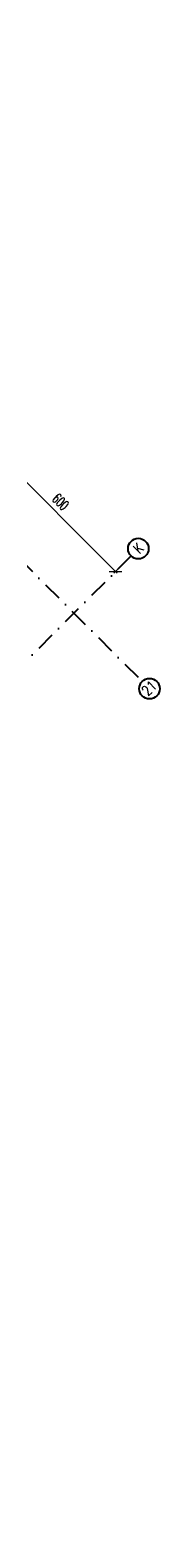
# Model space of a CAD drawing. Header units: centimetres. Extents: x -10702 to 24628, y -4437 to 19798.
# Tile 90 of 92: x 10301 to 10722, y 14608 to 19739. Entities that reach past the tile are written whole.
import ezdxf

# ---------------------------------------------------------------- set-up
doc = ezdxf.new("R2010")
doc.units = ezdxf.units.CM
doc.header["$PDMODE"] = 35
doc.header["$PDSIZE"] = 0.1
doc.linetypes.add('Osie rzutów$0$DASHDOT2', pattern=[12.7, 6.35, -3.175, 0, -3.175])
doc.layers.get('0').update_dxf_attribs({"color": 8})
doc.layers.get('DEFPOINTS').update_dxf_attribs({"color": 8})
doc.layers.add('Osie rzutów$0$ARCH_INFO_OSIE_IST', color=8, linetype='Osie rzutów$0$DASHDOT2')
doc.layers.add('Osie rzutów$0$ARCH_INFO_OSIE_OPISY_IST', color=8, linetype='Continuous')
doc.layers.add('Osie rzutów$0$ARCH_INFO_WYMIARY', color=8, linetype='Continuous', lineweight=9)
doc.styles.add('Osie rzutów$0$ROMANS-250-CM', font='romans.shx', dxfattribs={"width": 0.8, "height": 50})
doc.styles.add('Osie rzutów$0$wymiary_cuprum', font='Romans.shx', dxfattribs={"width": 0.6})
doc.dimstyles.new('Osie rzutów$0$ARCH_ CT', dxfattribs={"dimtxt": 20, "dimasz": 20, "dimexe": 12, "dimexo": 20, "dimgap": 5, "dimtad": 1, "dimdec": 1, "dimrnd": 0.5, "dimzin": 9, "dimdsep": 46, "dimtxsty": 'Osie rzutów$0$wymiary_cuprum', "dimblk": 'Osie rzutów$0$_Oblique', "dimcen": 8, "dimdle": 12, "dimclrd": 256, "dimclre": 256, "dimclrt": 55, "dimadec": 1, "dimazin": 0, "dimtfac": 1, "dimtdec": 1, "dimtmove": 1, "dimatfit": 2, "dimldrblk": 'Osie rzutów$0$_Dot', "dimfxl": 0, "dimtolj": 1, "dimtzin": 0, "dimlwd": -1, "dimlwe": -1, "dimarcsym": 0})

# ---------------------------------------------------------------- blocks, each defined once
blk = doc.blocks.new('Osie rzutów$0$_Oblique')
at = {"color": 0, "linetype": 'ByBlock', "lineweight": -2}
blk.add_line((-0.5, -0.5), (0.5, 0.5), dxfattribs=at)
blk = doc.blocks.new('*D122')
at = {"layer": 'DEFPOINTS', "color": 0}
for p in [(10178.6, 18352.1), (10602.8, 17927.8), (10571.4, 17896.4)]:
    blk.add_point(p, dxfattribs=at)
at = {"layer": 'Osie rzutów$0$ARCH_INFO_WYMIARY'}
for p, q in [((10168, 18341.5), (10141.5, 18315)), ((10141.5, 18326.3), (10577, 17890.7)), ((10592.2, 17917.2), (10565.7, 17890.7))]:
    blk.add_line(p, q, dxfattribs=at)
at = {"layer": 'Osie rzutów$0$ARCH_INFO_WYMIARY', "xscale": 30, "yscale": 30, "zscale": 30}
for p, rotation in [((10147.1, 18320.6), 135.0000000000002), ((10571.4, 17896.4), 315.0000000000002)]:
    blk.add_blockref('Osie rzutów$0$_Oblique', p, dxfattribs=dict(at, rotation=rotation))
at = {"layer": 'Osie rzutów$0$ARCH_INFO_WYMIARY', "color": 55, "insert": (10384.3, 18133.6), "char_height": 35, "attachment_point": 5, "rotation": 315, "style": 'Osie rzutów$0$wymiary_cuprum'}
blk.add_mtext('\\A1;600', dxfattribs=at)
blk = doc.blocks.new('Osie rzutów$0$_Dot')
at = {"color": 0, "linetype": 'ByBlock', "lineweight": -2}
blk.add_line((-0.5, 0), (-1, 0), dxfattribs=at)
at = {"color": 0, "linetype": 'ByBlock', "const_width": 0.5}
blk.add_lwpolyline([(-0.25, 0, 1), (0.25, 0, 1)], format="xyb", close=True, dxfattribs=at)
blk = doc.blocks.new('Osie rzutów')
at = {"layer": 'Osie rzutów$0$ARCH_INFO_OSIE_IST', "ltscale": 10}
for p, q in [((8445.96, 19738.74), (10662.16, 17522.54)), ((10624.41, 17949.41), (7283.11, 14608.11))]:
    blk.add_line(p, q, dxfattribs=at)
at = {"layer": 'Osie rzutów$0$ARCH_INFO_OSIE_OPISY_IST'}
for centre in [(10648.85, 17974.46), (10686.91, 17497.79)]:
    blk.add_circle(centre, 35, dxfattribs=at)
at = {"layer": 'Osie rzutów$0$ARCH_INFO_OSIE_OPISY_IST', "style": 'Osie rzutów$0$ROMANS-250-CM', "width": 0.8}
for s, p in [('K', (10652.64, 17954.57)), ('21', (10681.41, 17470.35))]:
    blk.add_text(s, height=35, rotation=45, dxfattribs=at).set_placement(p)
at = {"layer": 'Osie rzutów$0$ARCH_INFO_WYMIARY'}
dim = blk.add_linear_dim(base=(10571.37, 17896.37), p1=(10178.58, 18352.11), p2=(10602.84, 17927.84), angle=135, dimstyle='Osie rzutów$0$ARCH_ CT', override={"dimtxt": 35, "dimasz": 30, "dimexe": 8, "dimexo": 15, "dimgap": 18, "dimdle": 8}, dxfattribs=at)
dim.commit()
dim.dimension.update_dxf_attribs({"geometry": '*D122', "text_midpoint": (10384.34, 18133.61)})

msp = doc.modelspace()

# ---------------------------------------------------------------- block references
at = {"layer": 'Osie rzutów$0$ARCH_INFO_OSIE_OPISY_IST'}
msp.add_blockref('Osie rzutów', (0, 0), dxfattribs=at)

doc.saveas('drawing.dxf')
